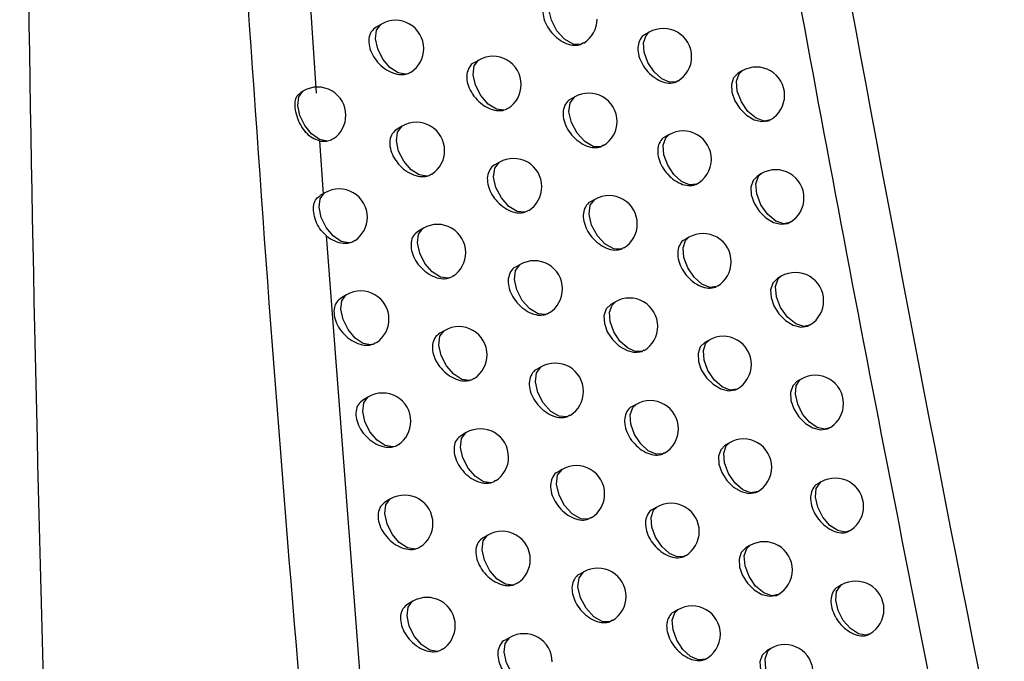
# Model space of a CAD drawing. Header units: millimetres. Extents: x 15336 to 16492, y 10123 to 11383.
# Tile 21 of 71: x 16328 to 16345, y 10319 to 10330. Entities that reach past the tile are written whole.
import ezdxf

# ---------------------------------------------------------------- set-up
doc = ezdxf.new("R2010")
doc.units = ezdxf.units.MM

msp = doc.modelspace()

# ---------------------------------------------------------------- linework, layer by layer
at = {"color": 7, "linetype": 'Continuous', "lineweight": 25}
for p, q in [((16332.643, 10337.004), (16333.153, 10328.957)), ((16334.309, 10330.182), (16334.219, 10330.13)), ((16339.052, 10330.036), (16338.976, 10329.993)), ((16337.886, 10329.851), (16337.838, 10329.82)), ((16336.035, 10329.545), (16335.95, 10329.496)), ((16340.698, 10329.354), (16340.627, 10329.313)), ((16339.556, 10329.176), (16339.534, 10329.161)), ((16332.93, 10329), (16332.88, 10328.971)), ((16337.732, 10328.892), (16337.652, 10328.846)), ((16341.206, 10328.493), (16341.198, 10328.488)), ((16334.679, 10328.377), (16334.59, 10328.325)), ((16339.401, 10328.223), (16339.326, 10328.18)), ((16333.211, 10328.115), (16333.277, 10327.169)), ((16338.24, 10328.039), (16338.196, 10328.011)), ((16336.399, 10327.737), (16336.315, 10327.688)), ((16341.041, 10327.537), (16340.971, 10327.497)), ((16333.311, 10327.197), (16333.221, 10327.146)), ((16338.09, 10327.08), (16338.011, 10327.035)), ((16341.555, 10326.68), (16341.541, 10326.671)), ((16335.052, 10326.57), (16334.964, 10326.519)), ((16333.329, 10326.439), (16334.062, 10316.96)), ((16339.753, 10326.408), (16339.679, 10326.365)), ((16338.597, 10326.225), (16338.558, 10326.2)), ((16336.766, 10325.927), (16336.683, 10325.879)), ((16341.389, 10325.719), (16341.32, 10325.679)), ((16333.694, 10325.393), (16333.602, 10325.34)), ((16338.452, 10325.267), (16338.374, 10325.222)), ((16335.43, 10324.762), (16335.343, 10324.712)), ((16341.908, 10324.866), (16341.889, 10324.853)), ((16340.11, 10324.591), (16340.037, 10324.549)), ((16338.958, 10324.41), (16338.924, 10324.388)), ((16337.137, 10324.115), (16337.055, 10324.068)), ((16341.741, 10323.9), (16341.672, 10323.86)), ((16334.081, 10323.586), (16333.991, 10323.534)), ((16338.817, 10323.452), (16338.74, 10323.407)), ((16335.811, 10322.952), (16335.725, 10322.902)), ((16340.47, 10322.773), (16340.398, 10322.732)), ((16339.322, 10322.593), (16339.294, 10322.575)), ((16337.512, 10322.301), (16337.431, 10322.255)), ((16342.096, 10322.079), (16342.029, 10322.04)), ((16334.472, 10321.778), (16334.383, 10321.727)), ((16339.187, 10321.635), (16339.111, 10321.591)), ((16338.021, 10321.45), (16337.973, 10321.419)), ((16336.195, 10321.14), (16336.111, 10321.091)), ((16340.835, 10320.954), (16340.763, 10320.912)), ((16339.691, 10320.775), (16339.668, 10320.76)), ((16337.891, 10320.486), (16337.811, 10320.44)), ((16342.456, 10320.257), (16342.389, 10320.218)), ((16341.34, 10320.091), (16341.335, 10320.088)), ((16334.867, 10319.969), (16334.778, 10319.918)), ((16339.56, 10319.817), (16339.485, 10319.774)), ((16338.398, 10319.633), (16338.356, 10319.605)), ((16336.583, 10319.327), (16336.5, 10319.279)), ((16341.203, 10319.133), (16341.132, 10319.092))]:
    msp.add_line(p, q, dxfattribs=at)
at = {"color": 7, "linetype": 'Continuous', "lineweight": 25, "flags": 128}
for points in [[(16337.838, 10329.82), (16337.702, 10329.828), (16337.553, 10329.914), (16337.417, 10330.064), (16337.319, 10330.25), (16337.275, 10330.44), (16337.295, 10330.599), (16337.374, 10330.7), (16337.378, 10330.703)], [(16334.739, 10329.294), (16334.604, 10329.318), (16334.461, 10329.413), (16334.335, 10329.562), (16334.245, 10329.742), (16334.206, 10329.923), (16334.225, 10330.076), (16334.298, 10330.175), (16334.309, 10330.182)], [(16339.534, 10329.161), (16339.412, 10329.152), (16339.272, 10329.214), (16339.137, 10329.337), (16339.029, 10329.502), (16338.963, 10329.683), (16338.951, 10329.852), (16338.994, 10329.981), (16339.052, 10330.036)], [(16336.48, 10328.659), (16336.345, 10328.675), (16336.199, 10328.766), (16336.068, 10328.916), (16335.973, 10329.099), (16335.932, 10329.284), (16335.951, 10329.44), (16336.027, 10329.541), (16336.035, 10329.545)], [(16340.627, 10329.312), (16340.626, 10329.312), (16340.545, 10329.232), (16340.506, 10329.114), (16340.513, 10328.974), (16340.564, 10328.826), (16340.653, 10328.686), (16340.771, 10328.57), (16340.906, 10328.489), (16341.043, 10328.455), (16341.164, 10328.472), (16341.206, 10328.493), (16341.206, 10328.493)], [(16341.198, 10328.488), (16341.086, 10328.465), (16340.942, 10328.516), (16340.799, 10328.636), (16340.682, 10328.805), (16340.61, 10328.994), (16340.596, 10329.17), (16340.643, 10329.304), (16340.698, 10329.354)], [(16333.35, 10328.111), (16333.215, 10328.141), (16333.075, 10328.238), (16332.952, 10328.388), (16332.865, 10328.565), (16332.828, 10328.743), (16332.846, 10328.894), (16332.918, 10328.992), (16332.93, 10329)], [(16338.196, 10328.011), (16338.06, 10328.016), (16337.91, 10328.101), (16337.773, 10328.251), (16337.674, 10328.438), (16337.63, 10328.629), (16337.649, 10328.789), (16337.729, 10328.89), (16337.732, 10328.892)], [(16335.112, 10327.489), (16334.977, 10327.512), (16334.834, 10327.605), (16334.706, 10327.755), (16334.615, 10327.935), (16334.576, 10328.117), (16334.595, 10328.271), (16334.669, 10328.37), (16334.679, 10328.377)], [(16339.887, 10327.35), (16339.765, 10327.338), (16339.625, 10327.398), (16339.489, 10327.52), (16339.379, 10327.686), (16339.312, 10327.869), (16339.299, 10328.038), (16339.343, 10328.169), (16339.401, 10328.223)], [(16336.848, 10326.852), (16336.712, 10326.865), (16336.566, 10326.955), (16336.433, 10327.104), (16336.338, 10327.288), (16336.296, 10327.475), (16336.315, 10327.632), (16336.392, 10327.733), (16336.399, 10327.737)], [(16341.541, 10326.671), (16341.435, 10326.648), (16341.291, 10326.696), (16341.146, 10326.816), (16341.027, 10326.986), (16340.954, 10327.176), (16340.94, 10327.354), (16340.987, 10327.488), (16341.041, 10327.537)], [(16340.971, 10327.497), (16340.971, 10327.496), (16340.89, 10327.416), (16340.851, 10327.298), (16340.858, 10327.158), (16340.909, 10327.01), (16340.997, 10326.87), (16341.115, 10326.753), (16341.25, 10326.673), (16341.386, 10326.638), (16341.507, 10326.655), (16341.555, 10326.68), (16341.555, 10326.68)], [(16333.733, 10326.308), (16333.598, 10326.337), (16333.458, 10326.433), (16333.334, 10326.582), (16333.246, 10326.761), (16333.208, 10326.94), (16333.226, 10327.091), (16333.298, 10327.19), (16333.311, 10327.197)], [(16338.558, 10326.2), (16338.422, 10326.203), (16338.272, 10326.286), (16338.133, 10326.436), (16338.032, 10326.624), (16337.988, 10326.816), (16338.007, 10326.978), (16338.088, 10327.079), (16338.09, 10327.08)], [(16335.489, 10325.683), (16335.354, 10325.703), (16335.21, 10325.796), (16335.081, 10325.946), (16334.99, 10326.127), (16334.95, 10326.31), (16334.969, 10326.464), (16335.043, 10326.564), (16335.052, 10326.57)], [(16340.244, 10325.537), (16340.123, 10325.522), (16339.982, 10325.58), (16339.844, 10325.702), (16339.733, 10325.868), (16339.665, 10326.052), (16339.652, 10326.223), (16339.696, 10326.354), (16339.753, 10326.408)], [(16337.219, 10325.042), (16337.084, 10325.054), (16336.936, 10325.142), (16336.802, 10325.292), (16336.706, 10325.476), (16336.664, 10325.664), (16336.683, 10325.822), (16336.76, 10325.923), (16336.766, 10325.927)], [(16341.32, 10325.679), (16341.319, 10325.679), (16341.238, 10325.599), (16341.2, 10325.481), (16341.207, 10325.341), (16341.257, 10325.193), (16341.346, 10325.053), (16341.464, 10324.936), (16341.598, 10324.855), (16341.734, 10324.82), (16341.854, 10324.836), (16341.908, 10324.866), (16341.908, 10324.866)], [(16341.889, 10324.853), (16341.789, 10324.83), (16341.644, 10324.876), (16341.497, 10324.994), (16341.376, 10325.165), (16341.302, 10325.357), (16341.288, 10325.536), (16341.336, 10325.672), (16341.389, 10325.719)], [(16334.12, 10324.504), (16333.985, 10324.531), (16333.844, 10324.626), (16333.719, 10324.776), (16333.63, 10324.955), (16333.592, 10325.134), (16333.61, 10325.286), (16333.682, 10325.385), (16333.694, 10325.393)], [(16338.924, 10324.388), (16338.802, 10324.385), (16338.664, 10324.45), (16338.532, 10324.573), (16338.426, 10324.737), (16338.362, 10324.916), (16338.35, 10325.082), (16338.392, 10325.21), (16338.452, 10325.267)], [(16338.374, 10325.222), (16338.374, 10325.222), (16338.29, 10325.14), (16338.25, 10325.021), (16338.257, 10324.881), (16338.308, 10324.735), (16338.399, 10324.597), (16338.519, 10324.482), (16338.658, 10324.403), (16338.798, 10324.37), (16338.924, 10324.388), (16338.924, 10324.388), (16338.924, 10324.388)], [(16335.87, 10323.875), (16335.735, 10323.894), (16335.59, 10323.986), (16335.46, 10324.135), (16335.368, 10324.317), (16335.327, 10324.501), (16335.346, 10324.656), (16335.42, 10324.756), (16335.43, 10324.762)], [(16340.037, 10324.549), (16340.036, 10324.549), (16339.954, 10324.468), (16339.915, 10324.35), (16339.922, 10324.21), (16339.973, 10324.062), (16340.063, 10323.923), (16340.182, 10323.807), (16340.318, 10323.727), (16340.455, 10323.693), (16340.578, 10323.71), (16340.606, 10323.723), (16340.606, 10323.723)], [(16340.606, 10323.723), (16340.484, 10323.704), (16340.343, 10323.761), (16340.204, 10323.882), (16340.091, 10324.049), (16340.022, 10324.234), (16340.009, 10324.407), (16340.053, 10324.538), (16340.11, 10324.591)], [(16337.594, 10323.231), (16337.459, 10323.241), (16337.31, 10323.328), (16337.175, 10323.477), (16337.078, 10323.663), (16337.035, 10323.851), (16337.054, 10324.01), (16337.132, 10324.111), (16337.137, 10324.115)], [(16341.672, 10323.86), (16341.671, 10323.86), (16341.591, 10323.78), (16341.553, 10323.663), (16341.559, 10323.522), (16341.61, 10323.374), (16341.699, 10323.234), (16341.816, 10323.116), (16341.95, 10323.035), (16342.085, 10323), (16342.205, 10323.017), (16342.265, 10323.051), (16342.265, 10323.051)], [(16342.241, 10323.034), (16342.158, 10323.011), (16342.026, 10323.04), (16341.888, 10323.135), (16341.767, 10323.281), (16341.679, 10323.454), (16341.639, 10323.63), (16341.652, 10323.781), (16341.718, 10323.884), (16341.741, 10323.9)], [(16334.511, 10322.698), (16334.376, 10322.723), (16334.234, 10322.818), (16334.107, 10322.967), (16334.018, 10323.147), (16333.979, 10323.327), (16333.997, 10323.48), (16334.07, 10323.579), (16334.081, 10323.586)], [(16339.294, 10322.575), (16339.172, 10322.568), (16339.034, 10322.632), (16338.9, 10322.755), (16338.793, 10322.92), (16338.728, 10323.099), (16338.716, 10323.266), (16338.758, 10323.395), (16338.817, 10323.452)], [(16336.254, 10322.065), (16336.119, 10322.082), (16335.974, 10322.173), (16335.843, 10322.323), (16335.749, 10322.505), (16335.708, 10322.69), (16335.727, 10322.846), (16335.802, 10322.946), (16335.811, 10322.952)], [(16340.398, 10322.731), (16340.398, 10322.731), (16340.316, 10322.65), (16340.277, 10322.533), (16340.284, 10322.392), (16340.335, 10322.245), (16340.424, 10322.106), (16340.543, 10321.989), (16340.678, 10321.909), (16340.816, 10321.875), (16340.938, 10321.892), (16340.971, 10321.908), (16340.971, 10321.908)], [(16340.971, 10321.908), (16340.85, 10321.886), (16340.708, 10321.94), (16340.567, 10322.061), (16340.453, 10322.228), (16340.383, 10322.415), (16340.369, 10322.589), (16340.414, 10322.721), (16340.47, 10322.773)], [(16337.973, 10321.419), (16337.838, 10321.426), (16337.688, 10321.512), (16337.552, 10321.661), (16337.454, 10321.847), (16337.41, 10322.037), (16337.429, 10322.197), (16337.508, 10322.298), (16337.512, 10322.301)], [(16342.596, 10321.213), (16342.52, 10321.19), (16342.388, 10321.217), (16342.248, 10321.31), (16342.125, 10321.456), (16342.035, 10321.631), (16341.994, 10321.809), (16342.008, 10321.961), (16342.075, 10322.064), (16342.096, 10322.079)], [(16334.905, 10320.89), (16334.77, 10320.913), (16334.627, 10321.007), (16334.5, 10321.157), (16334.409, 10321.337), (16334.37, 10321.519), (16334.388, 10321.672), (16334.461, 10321.772), (16334.472, 10321.778)], [(16339.668, 10320.76), (16339.546, 10320.751), (16339.407, 10320.813), (16339.272, 10320.936), (16339.164, 10321.101), (16339.098, 10321.281), (16339.085, 10321.45), (16339.128, 10321.579), (16339.187, 10321.635)], [(16336.643, 10320.255), (16336.507, 10320.269), (16336.361, 10320.359), (16336.229, 10320.509), (16336.134, 10320.692), (16336.093, 10320.878), (16336.111, 10321.035), (16336.187, 10321.135), (16336.195, 10321.14)], [(16340.763, 10320.912), (16340.763, 10320.912), (16340.681, 10320.831), (16340.642, 10320.714), (16340.649, 10320.573), (16340.7, 10320.426), (16340.789, 10320.286), (16340.908, 10320.17), (16341.043, 10320.089), (16341.18, 10320.055), (16341.302, 10320.072), (16341.34, 10320.091), (16341.34, 10320.091)], [(16341.335, 10320.088), (16341.22, 10320.065), (16341.077, 10320.117), (16340.935, 10320.237), (16340.818, 10320.406), (16340.747, 10320.594), (16340.733, 10320.769), (16340.779, 10320.902), (16340.835, 10320.954)], [(16338.356, 10319.605), (16338.22, 10319.61), (16338.07, 10319.694), (16337.933, 10319.843), (16337.833, 10320.03), (16337.789, 10320.222), (16337.808, 10320.382), (16337.887, 10320.484), (16337.891, 10320.486)], [(16342.956, 10319.391), (16342.886, 10319.368), (16342.753, 10319.392), (16342.613, 10319.483), (16342.487, 10319.629), (16342.396, 10319.806), (16342.354, 10319.986), (16342.368, 10320.14), (16342.436, 10320.243), (16342.456, 10320.257)], [(16335.303, 10319.081), (16335.167, 10319.102), (16335.024, 10319.195), (16334.896, 10319.345), (16334.804, 10319.526), (16334.764, 10319.708), (16334.783, 10319.862), (16334.856, 10319.962), (16334.867, 10319.969)], [(16340.046, 10318.944), (16339.924, 10318.932), (16339.784, 10318.992), (16339.648, 10319.114), (16339.538, 10319.28), (16339.472, 10319.462), (16339.459, 10319.631), (16339.502, 10319.762), (16339.56, 10319.817)], [(16337.035, 10318.442), (16336.899, 10318.455), (16336.752, 10318.544), (16336.619, 10318.693), (16336.523, 10318.877), (16336.481, 10319.064), (16336.5, 10319.222), (16336.576, 10319.323), (16336.583, 10319.327)], [(16341.132, 10319.092), (16341.132, 10319.091), (16341.05, 10319.011), (16341.011, 10318.893), (16341.018, 10318.753), (16341.069, 10318.605), (16341.158, 10318.465), (16341.276, 10318.349), (16341.411, 10318.268), (16341.547, 10318.233), (16341.669, 10318.25), (16341.713, 10318.273), (16341.713, 10318.273)], [(16341.703, 10318.266), (16341.594, 10318.244), (16341.45, 10318.293), (16341.306, 10318.412), (16341.188, 10318.582), (16341.116, 10318.771), (16341.101, 10318.948), (16341.148, 10319.082), (16341.203, 10319.133)]]:
    msp.add_lwpolyline(points, dxfattribs=at)
at = {"color": 7, "linetype": 'Continuous', "lineweight": 25}
for centre, start, end in [((16334.559, 10329.749), 0, 119.9973), ((16337.628, 10330.27), 301.8062, 0), ((16339.302, 10329.603), 0, 119.9973), ((16334.559, 10329.749), 303.7336, 0), ((16336.285, 10329.112), 0, 119.9973), ((16339.302, 10329.603), 300.7048, 0), ((16340.948, 10328.921), 0, 119.9973), ((16336.285, 10329.112), 302.6207, 0), ((16333.18, 10328.567), 0, 119.9973), ((16337.982, 10328.459), 0, 119.9973), ((16340.948, 10328.921), 300.5978, 0), ((16333.18, 10328.567), 304.6353, 0), ((16334.929, 10327.944), 0, 119.9973), ((16337.982, 10328.459), 301.5842, 0), ((16339.651, 10327.79), 0, 119.9973), ((16334.929, 10327.944), 303.4787, 0), ((16336.649, 10327.304), 0, 119.9973), ((16339.651, 10327.79), 296.5114, 0), ((16341.291, 10327.104), 0, 119.9973), ((16333.561, 10326.764), 0, 119.9973), ((16336.649, 10327.304), 302.3955, 0), ((16338.34, 10326.647), 0, 119.9973), ((16341.291, 10327.104), 301.8908, 0), ((16333.561, 10326.764), 304.3572, 0), ((16338.34, 10326.647), 301.3659, 0), ((16335.302, 10326.137), 0, 119.9973), ((16340.003, 10325.975), 0, 119.9973), ((16335.302, 10326.137), 303.2297, 0), ((16337.016, 10325.494), 0, 119.9973), ((16340.003, 10325.975), 300.3106, 0), ((16341.639, 10325.286), 0, 119.9973), ((16333.944, 10324.96), 0, 119.9973), ((16337.016, 10325.494), 302.1758, 0), ((16338.702, 10324.834), 0, 119.9973), ((16341.639, 10325.286), 302.5062, 0), ((16333.944, 10324.96), 304.0851, 0), ((16335.68, 10324.329), 0, 119.9973), ((16338.702, 10324.834), 301.1515, 0), ((16340.36, 10324.158), 0, 119.9973), ((16335.68, 10324.329), 302.9868, 0), ((16337.387, 10323.682), 0, 119.9973), ((16340.36, 10324.158), 300.1202, 0), ((16341.991, 10323.467), 0, 119.9973), ((16337.387, 10323.682), 301.9614, 0), ((16334.331, 10323.153), 0, 119.9973), ((16339.067, 10323.019), 0, 119.9973), ((16341.991, 10323.467), 303.4241, 0), ((16334.331, 10323.153), 303.8193, 0), ((16336.061, 10322.519), 0, 119.9973), ((16339.067, 10323.019), 300.941, 0), ((16341.991, 10323.467), 299.9973, 303.4241), ((16340.72, 10322.34), 0, 119.9973), ((16336.061, 10322.519), 302.7498, 0), ((16337.762, 10321.868), 0, 119.9973), ((16340.72, 10322.34), 299.9973, 0), ((16342.346, 10321.646), 0, 119.9973), ((16334.722, 10321.345), 0, 119.9973), ((16337.762, 10321.868), 301.7693, 0), ((16339.437, 10321.202), 0, 119.9973), ((16342.346, 10321.646), 304.4094, 0), ((16334.722, 10321.345), 303.5596, 0), ((16336.445, 10320.707), 0, 119.9973), ((16339.437, 10321.202), 300.7346, 0), ((16342.346, 10321.646), 299.9973, 304.4094), ((16341.085, 10320.521), 0, 119.9973), ((16336.445, 10320.707), 302.5187, 0), ((16338.141, 10320.053), 0, 119.9973), ((16341.085, 10320.521), 300.405, 0), ((16342.706, 10319.824), 0, 119.9973), ((16335.117, 10319.536), 0, 119.9973), ((16338.141, 10320.053), 301.5457, 0), ((16339.81, 10319.384), 0, 119.9973), ((16342.706, 10319.824), 299.9973, 0), ((16335.117, 10319.536), 303.3062, 0), ((16336.833, 10318.894), 0, 119.9973), ((16339.81, 10319.384), 296.5189, 0), ((16341.453, 10318.7), 0, 119.9973)]:
    msp.add_arc(centre, 0.5, start, end, dxfattribs=at)
for points, knots in [([(16329.219, 10294.212), (16328.831, 10303.759), (16328.231, 10318.517), (16327.986, 10335.829), (16327.926, 10343.587), (16327.906, 10346.15)], [0, 0, 0, 0, 0.550891, 0.851662, 1, 1, 1, 1]), ([(16334.921, 10297.137), (16334.094, 10305.256), (16332.441, 10321.493), (16331.495, 10337.594), (16331.023, 10345.644)], [0, 0, 0, 0, 0.500082, 1, 1, 1, 1]), ([(16346.016, 10308.734), (16344.849, 10314.451), (16342.513, 10325.893), (16340.523, 10337.203), (16339.528, 10342.862)], [0, 0, 0, 0, 0.499676, 1, 1, 1, 1]), ([(16337.297, 10330.656), (16337.297, 10330.656), (16337.257, 10330.644), (16337.207, 10330.576), (16337.163, 10330.46), (16337.171, 10330.316), (16337.224, 10330.167), (16337.317, 10330.027), (16337.441, 10329.911), (16337.583, 10329.831), (16337.723, 10329.797), (16337.801, 10329.813), (16337.838, 10329.82)], [0, 0, 0, 0, 0.000215, 0.114612, 0.226889, 0.337254, 0.4468, 0.556944, 0.668804, 0.782744, 0.898219, 1, 1, 1, 1]), ([(16334.219, 10330.13), (16334.186, 10330.104), (16334.122, 10330.055), (16334.082, 10329.93), (16334.089, 10329.788), (16334.143, 10329.641), (16334.238, 10329.504), (16334.365, 10329.389), (16334.51, 10329.311), (16334.641, 10329.282), (16334.712, 10329.29), (16334.739, 10329.294)], [0, 0, 0, 0, 0.1188845, 0.2349029, 0.3481992, 0.4603876, 0.5734803, 0.6890385, 0.8075795, 0.9283421, 1, 1, 1, 1]), ([(16338.976, 10329.992), (16338.976, 10329.992), (16338.937, 10329.981), (16338.888, 10329.914), (16338.845, 10329.798), (16338.852, 10329.654), (16338.905, 10329.504), (16338.997, 10329.363), (16339.119, 10329.245), (16339.259, 10329.164), (16339.401, 10329.13), (16339.49, 10329.142), (16339.53, 10329.16), (16339.534, 10329.161)], [0, 0, 0, 0, 0.000452, 0.111637, 0.221163, 0.329172, 0.436512, 0.54431, 0.653463, 0.764259, 0.876262, 0.988503, 1, 1, 1, 1]), ([(16335.95, 10329.496), (16335.95, 10329.496), (16335.91, 10329.484), (16335.859, 10329.416), (16335.814, 10329.299), (16335.822, 10329.156), (16335.876, 10329.008), (16335.97, 10328.869), (16336.095, 10328.753), (16336.238, 10328.674), (16336.373, 10328.642), (16336.449, 10328.654), (16336.48, 10328.659)], [0, 0, 0, 0, 0.00001, 0.116621, 0.230703, 0.34253, 0.45341, 0.565013, 0.678648, 0.794744, 0.912665, 1, 1, 1, 1]), ([(16334.833, 10329.337), (16334.826, 10329.331), (16334.802, 10329.307), (16334.765, 10329.299), (16334.739, 10329.294)], [0, 0, 0, 0, 0.278112, 1, 1, 1, 1]), ([(16333.211, 10328.115), (16333.167, 10328.129), (16333.081, 10328.158), (16332.969, 10328.262), (16332.876, 10328.396), (16332.81, 10328.551), (16332.778, 10328.705), (16332.785, 10328.838), (16332.82, 10328.93), (16332.866, 10328.956), (16332.884, 10328.966)], [0, 0, 0, 0, 0.125258, 0.250189, 0.380375, 0.513331, 0.646914, 0.780209, 0.913478, 1, 1, 1, 1]), ([(16337.652, 10328.846), (16337.652, 10328.846), (16337.613, 10328.835), (16337.563, 10328.767), (16337.519, 10328.651), (16337.527, 10328.507), (16337.58, 10328.358), (16337.672, 10328.217), (16337.796, 10328.1), (16337.937, 10328.021), (16338.079, 10327.986), (16338.158, 10328.003), (16338.196, 10328.011)], [0, 0, 0, 0, 0.000254, 0.114053, 0.225828, 0.335771, 0.444924, 0.554644, 0.666004, 0.779353, 0.894173, 1, 1, 1, 1]), ([(16336.55, 10328.696), (16336.541, 10328.688), (16336.521, 10328.67), (16336.494, 10328.663), (16336.48, 10328.659)], [0, 0, 0, 0, 0.486852, 1, 1, 1, 1]), ([(16334.59, 10328.325), (16334.557, 10328.3), (16334.494, 10328.25), (16334.453, 10328.126), (16334.46, 10327.984), (16334.514, 10327.837), (16334.609, 10327.699), (16334.735, 10327.584), (16334.881, 10327.506), (16335.012, 10327.476), (16335.084, 10327.485), (16335.112, 10327.489)], [0, 0, 0, 0, 0.118385, 0.233994, 0.346987, 0.458907, 0.571687, 0.686829, 0.804834, 0.924972, 1, 1, 1, 1]), ([(16333.211, 10328.115), (16333.235, 10328.111), (16333.283, 10328.104), (16333.327, 10328.109), (16333.35, 10328.111)], [0, 0, 0, 0, 0.494563, 1, 1, 1, 1]), ([(16333.462, 10328.159), (16333.456, 10328.154), (16333.428, 10328.125), (16333.385, 10328.118), (16333.35, 10328.111)], [0, 0, 0, 0, 0.1932286, 1, 1, 1, 1]), ([(16339.326, 10328.18), (16339.326, 10328.18), (16339.287, 10328.168), (16339.238, 10328.101), (16339.195, 10327.986), (16339.203, 10327.841), (16339.255, 10327.691), (16339.347, 10327.55), (16339.469, 10327.432), (16339.608, 10327.35), (16339.749, 10327.316), (16339.84, 10327.329), (16339.882, 10327.347), (16339.887, 10327.35)], [0, 0, 0, 0, 0.000487, 0.111005, 0.219944, 0.327434, 0.43428, 0.541559, 0.650129, 0.760267, 0.871559, 0.983079, 1, 1, 1, 1]), ([(16336.315, 10327.688), (16336.315, 10327.688), (16336.275, 10327.676), (16336.224, 10327.608), (16336.179, 10327.492), (16336.187, 10327.348), (16336.241, 10327.2), (16336.335, 10327.06), (16336.459, 10326.944), (16336.602, 10326.865), (16336.739, 10326.833), (16336.815, 10326.846), (16336.848, 10326.852)], [0, 0, 0, 0, 0.000052, 0.116095, 0.229719, 0.34118, 0.451727, 0.56296, 0.676136, 0.79167, 0.908955, 1, 1, 1, 1]), ([(16335.201, 10327.531), (16335.194, 10327.524), (16335.17, 10327.502), (16335.136, 10327.494), (16335.112, 10327.489)], [0, 0, 0, 0, 0.31025, 1, 1, 1, 1]), ([(16333.329, 10326.439), (16333.29, 10326.477), (16333.214, 10326.553), (16333.142, 10326.702), (16333.104, 10326.852), (16333.107, 10326.989), (16333.145, 10327.091), (16333.2, 10327.126), (16333.224, 10327.142)], [0, 0, 0, 0, 0.1689063, 0.3374035, 0.512002, 0.6881288, 0.8643568, 1, 1, 1, 1]), ([(16338.011, 10327.035), (16338.011, 10327.035), (16337.972, 10327.023), (16337.922, 10326.956), (16337.878, 10326.84), (16337.886, 10326.695), (16337.939, 10326.546), (16338.032, 10326.406), (16338.155, 10326.289), (16338.296, 10326.209), (16338.439, 10326.173), (16338.519, 10326.191), (16338.558, 10326.2)], [0, 0, 0, 0, 0.000293, 0.113483, 0.224741, 0.334247, 0.442991, 0.552271, 0.663117, 0.775866, 0.890021, 1, 1, 1, 1]), ([(16336.912, 10326.887), (16336.902, 10326.878), (16336.884, 10326.861), (16336.859, 10326.855), (16336.848, 10326.852)], [0, 0, 0, 0, 0.554978, 1, 1, 1, 1]), ([(16334.964, 10326.519), (16334.932, 10326.494), (16334.869, 10326.445), (16334.829, 10326.32), (16334.835, 10326.178), (16334.889, 10326.031), (16334.984, 10325.893), (16335.11, 10325.777), (16335.255, 10325.699), (16335.387, 10325.669), (16335.46, 10325.679), (16335.489, 10325.683)], [0, 0, 0, 0, 0.11788, 0.233068, 0.345745, 0.457382, 0.569836, 0.684553, 0.802017, 0.921528, 1, 1, 1, 1]), ([(16333.329, 10326.439), (16333.343, 10326.428), (16333.404, 10326.382), (16333.521, 10326.323), (16333.645, 10326.299), (16333.712, 10326.306), (16333.733, 10326.308)], [0, 0, 0, 0, 0.115345, 0.47135, 0.832643, 1, 1, 1, 1]), ([(16333.84, 10326.355), (16333.834, 10326.35), (16333.807, 10326.322), (16333.766, 10326.315), (16333.733, 10326.308)], [0, 0, 0, 0, 0.212969, 1, 1, 1, 1]), ([(16339.679, 10326.365), (16339.679, 10326.365), (16339.641, 10326.354), (16339.592, 10326.287), (16339.549, 10326.171), (16339.557, 10326.027), (16339.609, 10325.877), (16339.701, 10325.735), (16339.822, 10325.617), (16339.961, 10325.535), (16340.102, 10325.501), (16340.195, 10325.514), (16340.237, 10325.534), (16340.244, 10325.537)], [0, 0, 0, 0, 0.000521, 0.110357, 0.21869, 0.325639, 0.43197, 0.53871, 0.646679, 0.756144, 0.86671, 0.977496, 1, 1, 1, 1]), ([(16336.683, 10325.879), (16336.683, 10325.879), (16336.643, 10325.867), (16336.593, 10325.799), (16336.548, 10325.682), (16336.556, 10325.538), (16336.61, 10325.39), (16336.703, 10325.251), (16336.828, 10325.134), (16336.97, 10325.055), (16337.108, 10325.022), (16337.185, 10325.036), (16337.219, 10325.042)], [0, 0, 0, 0, 0.000094, 0.11556, 0.228714, 0.339796, 0.449993, 0.560841, 0.673548, 0.788513, 0.905156, 1, 1, 1, 1]), ([(16335.573, 10325.723), (16335.565, 10325.716), (16335.543, 10325.695), (16335.51, 10325.687), (16335.489, 10325.683)], [0, 0, 0, 0, 0.34765, 1, 1, 1, 1]), ([(16333.602, 10325.34), (16333.57, 10325.314), (16333.505, 10325.264), (16333.465, 10325.139), (16333.472, 10324.998), (16333.526, 10324.851), (16333.621, 10324.714), (16333.749, 10324.6), (16333.895, 10324.522), (16334.024, 10324.493), (16334.095, 10324.501), (16334.12, 10324.504)], [0, 0, 0, 0, 0.119476, 0.236005, 0.349659, 0.46215, 0.575597, 0.691645, 0.810844, 0.932403, 1, 1, 1, 1]), ([(16337.278, 10325.076), (16337.267, 10325.066), (16337.25, 10325.051), (16337.228, 10325.045), (16337.219, 10325.042)], [0, 0, 0, 0, 0.637222, 1, 1, 1, 1]), ([(16334.222, 10324.549), (16334.215, 10324.543), (16334.189, 10324.518), (16334.15, 10324.51), (16334.12, 10324.504)], [0, 0, 0, 0, 0.235709, 1, 1, 1, 1]), ([(16335.343, 10324.712), (16335.311, 10324.687), (16335.248, 10324.637), (16335.207, 10324.513), (16335.214, 10324.371), (16335.268, 10324.223), (16335.362, 10324.085), (16335.488, 10323.969), (16335.632, 10323.89), (16335.766, 10323.86), (16335.84, 10323.87), (16335.87, 10323.875)], [0, 0, 0, 0, 0.117369, 0.232126, 0.344472, 0.455812, 0.567926, 0.682209, 0.799125, 0.918005, 1, 1, 1, 1]), ([(16337.055, 10324.067), (16337.055, 10324.067), (16337.016, 10324.056), (16336.965, 10323.988), (16336.921, 10323.871), (16336.929, 10323.727), (16336.982, 10323.579), (16337.076, 10323.439), (16337.2, 10323.322), (16337.342, 10323.243), (16337.481, 10323.209), (16337.559, 10323.224), (16337.594, 10323.231)], [0, 0, 0, 0, 0.000136, 0.115015, 0.227688, 0.338374, 0.448207, 0.558656, 0.670882, 0.78527, 0.901264, 1, 1, 1, 1]), ([(16335.948, 10323.914), (16335.94, 10323.906), (16335.918, 10323.887), (16335.888, 10323.879), (16335.87, 10323.875)], [0, 0, 0, 0, 0.391427, 1, 1, 1, 1]), ([(16333.991, 10323.534), (16333.958, 10323.509), (16333.894, 10323.459), (16333.854, 10323.334), (16333.861, 10323.193), (16333.915, 10323.045), (16334.01, 10322.908), (16334.137, 10322.793), (16334.283, 10322.715), (16334.413, 10322.686), (16334.484, 10322.695), (16334.511, 10322.698)], [0, 0, 0, 0, 0.118981, 0.23511, 0.348477, 0.460716, 0.573864, 0.689506, 0.808172, 0.929104, 1, 1, 1, 1]), ([(16338.741, 10323.407), (16338.74, 10323.407), (16338.701, 10323.396), (16338.652, 10323.329), (16338.608, 10323.213), (16338.616, 10323.068), (16338.669, 10322.919), (16338.761, 10322.778), (16338.884, 10322.66), (16339.024, 10322.579), (16339.166, 10322.546), (16339.254, 10322.558), (16339.292, 10322.574), (16339.294, 10322.575)], [0, 0, 0, 0, 0.000369, 0.112297, 0.22247, 0.33104, 0.438902, 0.547244, 0.657011, 0.768516, 0.881307, 0.994361, 1, 1, 1, 1]), ([(16337.648, 10323.263), (16337.636, 10323.253), (16337.62, 10323.239), (16337.6, 10323.233), (16337.594, 10323.231)], [0, 0, 0, 0, 0.73792, 1, 1, 1, 1]), ([(16335.725, 10322.902), (16335.693, 10322.877), (16335.63, 10322.828), (16335.59, 10322.704), (16335.597, 10322.562), (16335.651, 10322.414), (16335.744, 10322.275), (16335.87, 10322.159), (16336.014, 10322.08), (16336.148, 10322.049), (16336.223, 10322.061), (16336.254, 10322.065)], [0, 0, 0, 0, 0.116851, 0.231165, 0.343166, 0.454194, 0.565957, 0.679795, 0.796157, 0.914403, 1, 1, 1, 1]), ([(16334.607, 10322.742), (16334.6, 10322.736), (16334.575, 10322.711), (16334.538, 10322.704), (16334.511, 10322.698)], [0, 0, 0, 0, 0.261968, 1, 1, 1, 1]), ([(16337.432, 10322.255), (16337.431, 10322.255), (16337.392, 10322.243), (16337.342, 10322.175), (16337.298, 10322.059), (16337.306, 10321.915), (16337.359, 10321.766), (16337.452, 10321.626), (16337.576, 10321.509), (16337.717, 10321.43), (16337.858, 10321.395), (16337.936, 10321.411), (16337.973, 10321.419)], [0, 0, 0, 0, 0.000177, 0.114462, 0.22664, 0.336915, 0.446367, 0.556402, 0.668135, 0.781937, 0.897276, 1, 1, 1, 1]), ([(16336.327, 10322.103), (16336.318, 10322.095), (16336.298, 10322.077), (16336.27, 10322.069), (16336.254, 10322.065)], [0, 0, 0, 0, 0.443027, 1, 1, 1, 1]), ([(16342.029, 10322.04), (16342.028, 10322.04), (16341.991, 10322.029), (16341.943, 10321.963), (16341.901, 10321.848), (16341.909, 10321.703), (16341.96, 10321.552), (16342.051, 10321.409), (16342.17, 10321.289), (16342.306, 10321.206), (16342.442, 10321.172), (16342.539, 10321.18), (16342.58, 10321.207), (16342.59, 10321.213)], [0, 0, 0, 0, 0.000808, 0.109079, 0.216294, 0.322518, 0.428282, 0.534322, 0.641234, 0.749211, 0.85797, 0.966883, 1, 1, 1, 1]), ([(16334.383, 10321.727), (16334.351, 10321.702), (16334.287, 10321.652), (16334.246, 10321.527), (16334.253, 10321.385), (16334.307, 10321.238), (16334.402, 10321.1), (16334.528, 10320.985), (16334.674, 10320.907), (16334.805, 10320.878), (16334.877, 10320.887), (16334.905, 10320.89)], [0, 0, 0, 0, 0.118481, 0.2342, 0.347266, 0.45924, 0.572077, 0.687303, 0.805431, 0.925734, 1, 1, 1, 1]), ([(16339.111, 10321.591), (16339.111, 10321.591), (16339.072, 10321.58), (16339.023, 10321.513), (16338.979, 10321.397), (16338.987, 10321.252), (16339.039, 10321.103), (16339.132, 10320.962), (16339.254, 10320.844), (16339.394, 10320.763), (16339.535, 10320.729), (16339.625, 10320.741), (16339.665, 10320.758), (16339.668, 10320.76)], [0, 0, 0, 0, 0.0004063, 0.11168, 0.2212817, 0.3293515, 0.4367408, 0.5445832, 0.6537842, 0.7646439, 0.8767318, 0.9890736, 1, 1, 1, 1]), ([(16336.111, 10321.091), (16336.079, 10321.066), (16336.016, 10321.017), (16335.976, 10320.893), (16335.983, 10320.751), (16336.036, 10320.603), (16336.13, 10320.464), (16336.255, 10320.348), (16336.399, 10320.269), (16336.534, 10320.237), (16336.61, 10320.249), (16336.643, 10320.255)], [0, 0, 0, 0, 0.116326, 0.230186, 0.341827, 0.452528, 0.563925, 0.677309, 0.793111, 0.910718, 1, 1, 1, 1]), ([(16334.996, 10320.933), (16334.989, 10320.926), (16334.965, 10320.903), (16334.93, 10320.896), (16334.905, 10320.89)], [0, 0, 0, 0, 0.292393, 1, 1, 1, 1]), ([(16337.811, 10320.44), (16337.811, 10320.44), (16337.772, 10320.429), (16337.722, 10320.361), (16337.678, 10320.245), (16337.686, 10320.101), (16337.739, 10319.952), (16337.831, 10319.811), (16337.955, 10319.694), (16338.096, 10319.615), (16338.238, 10319.579), (16338.318, 10319.597), (16338.356, 10319.605)], [0, 0, 0, 0, 0.0002181, 0.113898, 0.225568, 0.3354162, 0.4444703, 0.5540767, 0.6653043, 0.7785103, 0.893188, 1, 1, 1, 1]), ([(16336.71, 10320.29), (16336.7, 10320.282), (16336.681, 10320.265), (16336.656, 10320.258), (16336.643, 10320.255)], [0, 0, 0, 0, 0.5043702, 1, 1, 1, 1]), ([(16342.389, 10320.218), (16342.389, 10320.218), (16342.351, 10320.207), (16342.303, 10320.141), (16342.262, 10320.026), (16342.269, 10319.881), (16342.321, 10319.73), (16342.411, 10319.586), (16342.53, 10319.467), (16342.666, 10319.383), (16342.801, 10319.349), (16342.899, 10319.356), (16342.939, 10319.384), (16342.948, 10319.391)], [0, 0, 0, 0, 0.0008408, 0.1090781, 0.2163093, 0.3225919, 0.428432, 0.5345332, 0.6414666, 0.7494183, 0.8581164, 0.9669645, 1, 1, 1, 1]), ([(16334.778, 10319.918), (16334.746, 10319.893), (16334.683, 10319.843), (16334.642, 10319.719), (16334.649, 10319.577), (16334.703, 10319.429), (16334.798, 10319.291), (16334.924, 10319.176), (16335.069, 10319.098), (16335.201, 10319.067), (16335.274, 10319.077), (16335.303, 10319.081)], [0, 0, 0, 0, 0.117975, 0.2332739, 0.3460255, 0.457719, 0.5702322, 0.6850337, 0.8026197, 0.9222916, 1, 1, 1, 1]), ([(16339.485, 10319.774), (16339.485, 10319.774), (16339.446, 10319.762), (16339.397, 10319.695), (16339.354, 10319.58), (16339.362, 10319.435), (16339.414, 10319.285), (16339.506, 10319.144), (16339.628, 10319.026), (16339.767, 10318.944), (16339.908, 10318.91), (16339.999, 10318.923), (16340.041, 10318.941), (16340.046, 10318.944)], [0, 0, 0, 0, 0.000443, 0.111048, 0.220061, 0.327611, 0.434507, 0.54183, 0.650448, 0.760649, 0.872021, 0.983639, 1, 1, 1, 1]), ([(16336.5, 10319.279), (16336.5, 10319.279), (16336.46, 10319.267), (16336.409, 10319.199), (16336.365, 10319.082), (16336.373, 10318.938), (16336.426, 10318.79), (16336.52, 10318.651), (16336.644, 10318.534), (16336.787, 10318.455), (16336.924, 10318.423), (16337.001, 10318.436), (16337.035, 10318.442)], [0, 0, 0, 0, 0.000028, 0.115793, 0.229187, 0.340454, 0.450812, 0.561831, 0.674749, 0.789983, 0.906946, 1, 1, 1, 1]), ([(16335.388, 10319.122), (16335.38, 10319.115), (16335.358, 10319.094), (16335.325, 10319.086), (16335.303, 10319.081)], [0, 0, 0, 0, 0.327797, 1, 1, 1, 1])]:
    msp.add_open_spline(points, degree=3, knots=knots, dxfattribs=at)
msp.add_open_spline([(16340.43, 10342.817), (16342.211, 10332.414), (16344.194, 10321.933), (16346.37, 10311.369)], degree=3, dxfattribs=at)

doc.saveas('drawing.dxf')
